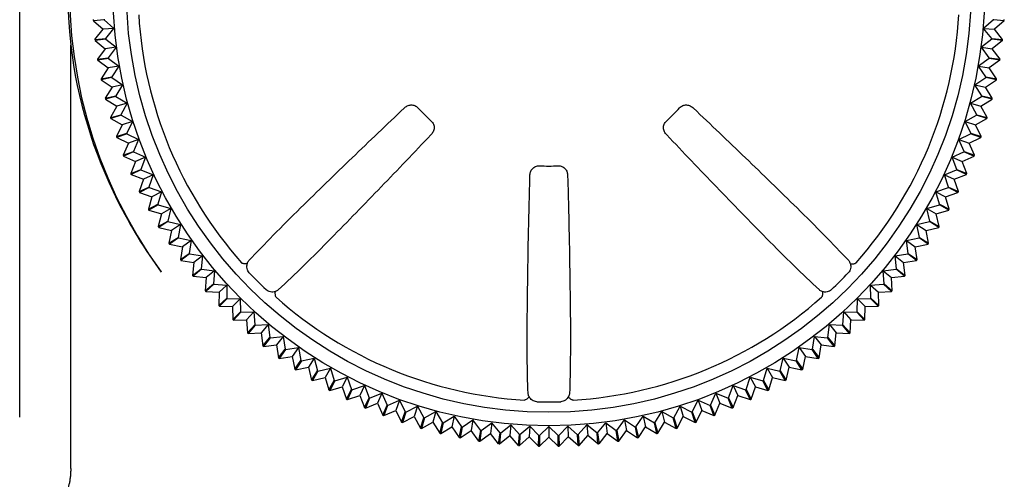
# Model space of a CAD drawing. Header units: millimetres. Extents: x 35 to 881, y -220 to 647.
# Tile 28 of 41: x 391 to 412, y 233 to 243. Entities that reach past the tile are written whole.
import ezdxf

# ---------------------------------------------------------------- set-up
doc = ezdxf.new("R2010")
doc.units = ezdxf.units.MM
doc.layers.add('11', color=2, linetype='CONTINUOUS')

msp = doc.modelspace()

# ---------------------------------------------------------------- linework, layer by layer
at = {"layer": '11'}
for p, q in [((390.924, 234.265), (390.924, 243.624)), ((392.773, 242.979), (392.537, 242.958)), ((392.537, 242.958), (392.752, 242.769)), ((392.773, 242.979), (392.989, 242.79)), ((412.256, 242.979), (412.041, 242.79)), ((412.493, 242.958), (412.256, 242.979)), ((412.493, 242.958), (412.277, 242.769)), ((392.573, 242.546), (392.752, 242.769)), ((392.989, 242.79), (392.752, 242.769)), ((392.81, 242.567), (392.989, 242.79)), ((412.041, 242.79), (412.277, 242.769)), ((412.22, 242.567), (412.041, 242.79)), ((412.457, 242.546), (412.277, 242.769)), ((392.573, 242.546), (392.81, 242.567)), ((392.811, 242.555), (392.575, 242.524)), ((392.575, 242.524), (392.799, 242.344)), ((392.811, 242.555), (393.034, 242.375)), ((412.219, 242.555), (411.995, 242.375)), ((412.454, 242.524), (412.219, 242.555)), ((412.22, 242.567), (412.457, 242.546)), ((412.454, 242.524), (412.231, 242.344)), ((392.041, 233.14), (392.041, 242.424)), ((392.799, 242.344), (392.63, 242.113)), ((393.034, 242.375), (392.799, 242.344)), ((393.034, 242.375), (392.865, 242.144)), ((411.995, 242.375), (412.231, 242.344)), ((412.165, 242.144), (411.995, 242.375)), ((412.4, 242.113), (412.231, 242.344)), ((392.63, 242.113), (392.865, 242.144)), ((392.867, 242.133), (392.633, 242.091)), ((392.633, 242.091), (392.633, 242.091)), ((392.633, 242.091), (392.864, 241.922)), ((392.867, 242.133), (393.098, 241.963)), ((412.163, 242.133), (411.932, 241.963)), ((412.396, 242.091), (412.163, 242.133)), ((412.165, 242.144), (412.4, 242.113)), ((412.397, 242.091), (412.166, 241.922)), ((412.397, 242.091), (412.396, 242.091)), ((392.864, 241.922), (392.705, 241.684)), ((393.098, 241.963), (392.864, 241.922)), ((393.098, 241.963), (392.939, 241.725)), ((411.932, 241.963), (412.166, 241.922)), ((412.091, 241.725), (411.932, 241.963)), ((412.325, 241.684), (412.166, 241.922)), ((392.705, 241.684), (392.939, 241.725)), ((392.71, 241.662), (392.709, 241.662)), ((392.709, 241.662), (392.947, 241.503)), ((392.941, 241.713), (392.71, 241.662)), ((392.941, 241.713), (393.179, 241.554)), ((411.85, 241.554), (412.089, 241.713)), ((412.082, 241.503), (412.32, 241.662)), ((412.32, 241.662), (412.089, 241.713)), ((412.091, 241.725), (412.325, 241.684)), ((412.32, 241.662), (412.32, 241.662)), ((392.947, 241.503), (392.799, 241.257)), ((393.179, 241.554), (392.947, 241.503)), ((393.179, 241.554), (393.031, 241.309)), ((411.85, 241.554), (412.082, 241.503)), ((411.999, 241.309), (411.85, 241.554)), ((412.231, 241.257), (412.082, 241.503)), ((392.799, 241.258), (393.031, 241.309)), ((393.033, 241.297), (392.804, 241.236)), ((392.804, 241.236), (392.804, 241.236)), ((392.804, 241.236), (393.049, 241.087)), ((393.033, 241.297), (393.278, 241.149)), ((411.751, 241.149), (411.996, 241.297)), ((411.981, 241.087), (412.226, 241.236)), ((412.225, 241.236), (411.996, 241.297)), ((411.999, 241.309), (412.231, 241.258)), ((412.226, 241.236), (412.225, 241.236)), ((393.049, 241.087), (392.911, 240.836)), ((393.278, 241.149), (393.049, 241.087)), ((393.278, 241.149), (393.141, 240.897)), ((411.751, 241.149), (411.981, 241.087)), ((411.889, 240.897), (411.751, 241.149)), ((412.118, 240.836), (411.981, 241.087)), ((392.911, 240.836), (393.141, 240.897)), ((392.918, 240.815), (392.917, 240.815)), ((392.917, 240.815), (393.169, 240.677)), ((393.144, 240.886), (392.918, 240.815)), ((393.144, 240.886), (393.395, 240.748)), ((393.395, 240.748), (393.169, 240.677)), ((393.395, 240.748), (393.268, 240.491)), ((411.635, 240.748), (411.886, 240.886)), ((411.635, 240.748), (411.861, 240.677)), ((411.761, 240.491), (411.635, 240.748)), ((411.861, 240.677), (412.112, 240.815)), ((412.112, 240.815), (411.886, 240.886)), ((411.889, 240.897), (412.118, 240.836)), ((412.112, 240.815), (412.112, 240.815)), ((393.169, 240.677), (393.042, 240.42)), ((411.988, 240.42), (411.861, 240.677)), ((393.042, 240.42), (393.268, 240.491)), ((393.05, 240.399), (393.049, 240.399)), ((393.049, 240.399), (393.306, 240.272)), ((393.272, 240.48), (393.05, 240.399)), ((393.272, 240.48), (393.529, 240.353)), ((393.529, 240.353), (393.306, 240.272)), ((393.529, 240.353), (393.414, 240.091)), ((411.5, 240.353), (411.757, 240.48)), ((411.5, 240.353), (411.724, 240.272)), ((411.616, 240.091), (411.5, 240.353)), ((411.724, 240.272), (411.981, 240.399)), ((411.98, 240.399), (411.757, 240.48)), ((411.761, 240.491), (411.988, 240.42)), ((411.981, 240.399), (411.98, 240.399)), ((393.306, 240.272), (393.191, 240.01)), ((393.191, 240.01), (393.414, 240.091)), ((411.616, 240.091), (411.839, 240.01)), ((411.839, 240.01), (411.724, 240.272)), ((393.418, 240.08), (393.199, 239.989)), ((393.199, 239.989), (393.199, 239.989)), ((393.199, 239.989), (393.461, 239.873)), ((393.461, 239.873), (393.357, 239.606)), ((393.418, 240.08), (393.68, 239.964)), ((393.68, 239.964), (393.461, 239.873)), ((393.68, 239.964), (393.577, 239.697)), ((411.349, 239.964), (411.611, 240.08)), ((411.349, 239.964), (411.569, 239.873)), ((411.453, 239.697), (411.349, 239.964)), ((411.569, 239.873), (411.831, 239.989)), ((411.672, 239.606), (411.569, 239.873)), ((411.83, 239.989), (411.611, 240.08)), ((411.831, 239.989), (411.83, 239.989)), ((393.357, 239.606), (393.577, 239.697)), ((393.581, 239.686), (393.367, 239.586)), ((393.581, 239.686), (393.848, 239.582)), ((411.181, 239.582), (411.448, 239.686)), ((411.663, 239.586), (411.448, 239.686)), ((411.453, 239.697), (411.672, 239.606)), ((393.367, 239.586), (393.366, 239.586)), ((393.366, 239.586), (393.633, 239.482)), ((393.633, 239.482), (393.541, 239.211)), ((393.848, 239.582), (393.633, 239.482)), ((393.848, 239.582), (393.756, 239.311)), ((411.181, 239.582), (411.396, 239.482)), ((411.273, 239.311), (411.181, 239.582)), ((411.396, 239.482), (411.663, 239.586)), ((411.488, 239.211), (411.396, 239.482)), ((411.663, 239.586), (411.663, 239.586)), ((393.541, 239.211), (393.756, 239.311)), ((393.762, 239.3), (393.551, 239.191)), ((393.762, 239.3), (394.033, 239.208)), ((410.997, 239.208), (411.268, 239.3)), ((411.478, 239.191), (411.268, 239.3)), ((411.273, 239.311), (411.488, 239.211)), ((393.551, 239.191), (393.551, 239.191)), ((393.551, 239.191), (393.822, 239.099)), ((393.822, 239.099), (393.742, 238.823)), ((394.033, 239.208), (393.822, 239.099)), ((394.033, 239.208), (393.953, 238.933)), ((410.997, 239.208), (411.207, 239.099)), ((411.077, 238.933), (410.997, 239.208)), ((411.207, 239.099), (411.479, 239.191)), ((411.287, 238.823), (411.207, 239.099)), ((411.479, 239.191), (411.478, 239.191)), ((393.742, 238.823), (393.953, 238.933)), ((393.959, 238.923), (393.753, 238.804)), ((393.753, 238.804), (394.028, 238.724)), ((393.959, 238.923), (394.234, 238.842)), ((394.234, 238.842), (394.028, 238.724)), ((394.234, 238.842), (394.166, 238.564)), ((410.796, 238.842), (411.071, 238.923)), ((410.796, 238.842), (411.002, 238.724)), ((410.864, 238.564), (410.796, 238.842)), ((411.002, 238.724), (411.277, 238.804)), ((411.277, 238.804), (411.071, 238.923)), ((411.077, 238.933), (411.287, 238.823)), ((394.028, 238.724), (393.96, 238.445)), ((411.07, 238.445), (411.002, 238.724)), ((393.96, 238.445), (394.166, 238.564)), ((394.172, 238.554), (393.971, 238.426)), ((393.971, 238.426), (394.25, 238.358)), ((394.172, 238.554), (394.45, 238.486)), ((394.25, 238.358), (394.194, 238.077)), ((394.45, 238.486), (394.25, 238.358)), ((394.45, 238.486), (394.394, 238.205)), ((410.58, 238.486), (410.858, 238.554)), ((410.58, 238.486), (410.78, 238.358)), ((410.635, 238.205), (410.58, 238.486)), ((410.78, 238.358), (411.058, 238.426)), ((410.836, 238.077), (410.78, 238.358)), ((411.058, 238.426), (410.858, 238.554)), ((410.864, 238.564), (411.07, 238.445)), ((394.194, 238.077), (394.394, 238.205)), ((394.401, 238.195), (394.206, 238.059)), ((394.401, 238.195), (394.682, 238.139)), ((410.348, 238.139), (410.629, 238.195)), ((410.823, 238.059), (410.629, 238.195)), ((410.635, 238.205), (410.836, 238.077)), ((394.206, 238.059), (394.487, 238.003)), ((394.487, 238.003), (394.444, 237.719)), ((394.682, 238.139), (394.487, 238.003)), ((394.682, 238.139), (394.638, 237.856)), ((410.348, 238.139), (410.542, 238.003)), ((410.391, 237.856), (410.348, 238.139)), ((410.542, 238.003), (410.823, 238.059)), ((410.586, 237.719), (410.542, 238.003)), ((394.444, 237.719), (394.638, 237.856)), ((394.645, 237.846), (394.457, 237.702)), ((394.645, 237.846), (394.929, 237.802)), ((394.929, 237.802), (394.74, 237.658)), ((394.929, 237.802), (394.897, 237.518)), ((410.101, 237.802), (410.384, 237.846)), ((410.132, 237.518), (410.101, 237.802)), ((410.101, 237.802), (410.289, 237.658)), ((410.573, 237.702), (410.384, 237.846)), ((410.391, 237.856), (410.586, 237.719)), ((394.457, 237.702), (394.74, 237.658)), ((394.74, 237.658), (394.709, 237.373)), ((394.709, 237.373), (394.897, 237.518)), ((394.905, 237.508), (394.723, 237.356)), ((394.905, 237.508), (395.19, 237.477)), ((409.84, 237.477), (410.125, 237.508)), ((410.307, 237.356), (410.125, 237.508)), ((410.132, 237.518), (410.321, 237.373)), ((410.289, 237.658), (410.573, 237.702)), ((410.321, 237.373), (410.289, 237.658)), ((394.723, 237.356), (395.008, 237.324)), ((395.008, 237.324), (394.989, 237.038)), ((395.19, 237.477), (395.008, 237.324)), ((395.19, 237.477), (395.171, 237.191)), ((409.859, 237.191), (409.84, 237.477)), ((409.84, 237.477), (410.022, 237.324)), ((410.022, 237.324), (410.307, 237.356)), ((410.041, 237.038), (410.022, 237.324)), ((394.989, 237.038), (395.171, 237.191)), ((395.179, 237.182), (395.004, 237.022)), ((395.179, 237.182), (395.465, 237.163)), ((395.465, 237.163), (395.29, 237.003)), ((395.465, 237.163), (395.459, 236.877)), ((409.565, 237.163), (409.851, 237.182)), ((409.571, 236.877), (409.565, 237.163)), ((409.565, 237.163), (409.74, 237.003)), ((410.026, 237.022), (409.851, 237.182)), ((409.859, 237.191), (410.041, 237.038)), ((395.004, 237.022), (395.29, 237.003)), ((395.29, 237.003), (395.283, 236.716)), ((395.283, 236.716), (395.459, 236.877)), ((395.467, 236.868), (395.299, 236.7)), ((395.467, 236.868), (395.753, 236.862)), ((395.753, 236.862), (395.585, 236.694)), ((395.753, 236.862), (395.76, 236.576)), ((409.27, 236.576), (409.276, 236.862)), ((409.276, 236.862), (409.563, 236.868)), ((409.276, 236.862), (409.444, 236.694)), ((409.731, 236.7), (409.563, 236.868)), ((409.571, 236.877), (409.746, 236.716)), ((409.74, 237.003), (410.026, 237.022)), ((409.746, 236.716), (409.74, 237.003)), ((395.299, 236.7), (395.585, 236.694)), ((395.585, 236.694), (395.592, 236.408)), ((409.438, 236.408), (409.444, 236.694)), ((409.444, 236.694), (409.731, 236.7)), ((395.592, 236.408), (395.76, 236.576)), ((395.768, 236.567), (395.608, 236.392)), ((395.768, 236.567), (396.055, 236.573)), ((396.055, 236.573), (395.894, 236.398)), ((396.055, 236.573), (396.073, 236.288)), ((408.956, 236.288), (408.975, 236.573)), ((408.975, 236.573), (409.261, 236.567)), ((408.975, 236.573), (409.135, 236.398)), ((409.422, 236.392), (409.261, 236.567)), ((409.27, 236.576), (409.438, 236.408)), ((395.608, 236.392), (395.894, 236.398)), ((395.894, 236.398), (395.913, 236.112)), ((395.913, 236.113), (396.073, 236.288)), ((396.082, 236.28), (395.93, 236.098)), ((396.082, 236.28), (396.368, 236.298)), ((396.368, 236.298), (396.216, 236.117)), ((396.368, 236.298), (396.4, 236.014)), ((408.63, 236.014), (408.661, 236.298)), ((408.661, 236.298), (408.947, 236.28)), ((408.661, 236.298), (408.814, 236.117)), ((409.1, 236.098), (408.947, 236.28)), ((408.956, 236.288), (409.117, 236.113)), ((409.117, 236.112), (409.135, 236.398)), ((409.135, 236.398), (409.422, 236.392)), ((395.93, 236.098), (396.216, 236.117)), ((396.216, 236.117), (396.247, 235.832)), ((396.247, 235.832), (396.4, 236.014)), ((396.409, 236.006), (396.264, 235.818)), ((396.409, 236.006), (396.694, 236.037)), ((396.694, 236.037), (396.549, 235.849)), ((396.694, 236.037), (396.737, 235.754)), ((408.292, 235.754), (408.336, 236.037)), ((408.336, 236.037), (408.621, 236.006)), ((408.336, 236.037), (408.481, 235.849)), ((408.765, 235.818), (408.621, 236.006)), ((408.63, 236.014), (408.783, 235.832)), ((408.783, 235.832), (408.814, 236.117)), ((408.814, 236.117), (409.1, 236.098)), ((396.264, 235.818), (396.549, 235.849)), ((396.549, 235.849), (396.593, 235.566)), ((396.747, 235.747), (397.03, 235.791)), ((397.03, 235.791), (396.894, 235.596)), ((397.03, 235.791), (397.086, 235.51)), ((407.944, 235.51), (408, 235.791)), ((408, 235.791), (408.283, 235.747)), ((408, 235.791), (408.136, 235.596)), ((408.437, 235.566), (408.481, 235.849)), ((408.481, 235.849), (408.765, 235.818)), ((396.593, 235.566), (396.737, 235.754)), ((396.747, 235.747), (396.611, 235.553)), ((396.611, 235.553), (396.894, 235.596)), ((396.894, 235.596), (396.95, 235.315)), ((397.096, 235.503), (397.377, 235.559)), ((397.377, 235.559), (397.249, 235.359)), ((397.377, 235.559), (397.445, 235.28)), ((407.584, 235.28), (407.653, 235.559)), ((407.653, 235.559), (407.934, 235.503)), ((407.653, 235.559), (407.78, 235.359)), ((408.08, 235.315), (408.136, 235.596)), ((408.136, 235.596), (408.419, 235.553)), ((408.419, 235.553), (408.283, 235.747)), ((408.292, 235.754), (408.437, 235.566)), ((396.95, 235.315), (397.086, 235.51)), ((397.096, 235.503), (396.968, 235.303)), ((396.968, 235.303), (397.249, 235.359)), ((397.249, 235.359), (397.318, 235.08)), ((397.455, 235.274), (397.734, 235.342)), ((397.734, 235.342), (397.615, 235.137)), ((397.734, 235.342), (397.814, 235.067)), ((407.216, 235.067), (407.296, 235.342)), ((407.296, 235.342), (407.574, 235.274)), ((407.296, 235.342), (407.415, 235.137)), ((407.712, 235.08), (407.78, 235.359)), ((407.78, 235.359), (408.061, 235.303)), ((408.061, 235.303), (407.934, 235.503)), ((407.944, 235.51), (408.08, 235.315)), ((397.318, 235.08), (397.445, 235.28)), ((397.455, 235.274), (397.337, 235.069)), ((397.337, 235.069), (397.615, 235.137)), ((397.615, 235.137), (397.695, 234.862)), ((397.824, 235.062), (398.099, 235.142)), ((398.099, 235.142), (397.99, 234.931)), ((398.099, 235.142), (398.192, 234.87)), ((406.838, 234.87), (406.93, 235.142)), ((406.93, 235.142), (407.205, 235.062)), ((406.93, 235.142), (407.04, 234.931)), ((407.334, 234.862), (407.415, 235.137)), ((407.415, 235.137), (407.693, 235.069)), ((407.693, 235.069), (407.574, 235.274)), ((407.584, 235.28), (407.712, 235.08)), ((397.695, 234.862), (397.814, 235.067)), ((397.824, 235.062), (397.715, 234.851)), ((397.715, 234.851), (397.99, 234.931)), ((397.99, 234.931), (398.082, 234.66)), ((398.202, 234.865), (398.474, 234.957)), ((398.474, 234.957), (398.373, 234.742)), ((398.474, 234.957), (398.577, 234.69)), ((406.452, 234.69), (406.556, 234.957)), ((406.556, 234.957), (406.827, 234.865)), ((406.556, 234.957), (406.656, 234.742)), ((406.948, 234.66), (407.04, 234.931)), ((407.04, 234.931), (407.315, 234.851)), ((407.315, 234.851), (407.205, 235.062)), ((407.216, 235.067), (407.334, 234.862)), ((398.082, 234.66), (398.192, 234.87)), ((398.202, 234.865), (398.102, 234.65)), ((398.102, 234.65), (398.373, 234.742)), ((398.373, 234.742), (398.477, 234.475)), ((398.477, 234.475), (398.577, 234.69)), ((398.588, 234.685), (398.855, 234.789)), ((398.855, 234.789), (398.765, 234.57)), ((398.855, 234.789), (398.971, 234.527)), ((406.059, 234.527), (406.174, 234.789)), ((406.174, 234.789), (406.441, 234.685)), ((406.174, 234.789), (406.265, 234.57)), ((406.452, 234.69), (406.552, 234.475)), ((406.552, 234.475), (406.656, 234.742)), ((406.656, 234.742), (406.928, 234.65)), ((406.928, 234.65), (406.827, 234.865)), ((406.838, 234.87), (406.947, 234.66)), ((398.082, 234.66), (398.082, 234.66)), ((398.477, 234.475), (398.477, 234.475)), ((398.588, 234.685), (398.498, 234.466)), ((398.498, 234.466), (398.765, 234.57)), ((398.765, 234.57), (398.88, 234.308)), ((398.88, 234.308), (398.971, 234.527)), ((398.982, 234.523), (398.901, 234.299)), ((398.982, 234.523), (399.244, 234.638)), ((399.244, 234.638), (399.163, 234.415)), ((399.244, 234.638), (399.371, 234.381)), ((399.382, 234.377), (399.639, 234.504)), ((399.639, 234.504), (399.568, 234.277)), ((399.639, 234.504), (399.777, 234.253)), ((405.252, 234.253), (405.39, 234.504)), ((405.39, 234.504), (405.647, 234.377)), ((405.39, 234.504), (405.462, 234.277)), ((405.659, 234.381), (405.785, 234.638)), ((405.785, 234.638), (406.048, 234.523)), ((405.785, 234.638), (405.867, 234.415)), ((406.129, 234.299), (406.048, 234.523)), ((406.059, 234.527), (406.149, 234.308)), ((406.15, 234.308), (406.265, 234.57)), ((406.265, 234.57), (406.532, 234.466)), ((406.532, 234.466), (406.441, 234.685)), ((406.552, 234.475), (406.552, 234.475)), ((406.947, 234.66), (406.948, 234.66)), ((398.88, 234.308), (398.88, 234.308)), ((398.901, 234.299), (399.163, 234.415)), ((399.163, 234.415), (399.29, 234.158)), ((399.29, 234.158), (399.371, 234.381)), ((399.382, 234.377), (399.311, 234.151)), ((399.311, 234.151), (399.568, 234.277)), ((399.568, 234.277), (399.706, 234.026)), ((399.789, 234.249), (400.04, 234.387)), ((400.04, 234.387), (399.978, 234.158)), ((400.04, 234.387), (400.189, 234.142)), ((400.2, 234.139), (400.445, 234.288)), ((400.445, 234.288), (400.394, 234.056)), ((400.445, 234.288), (400.604, 234.05)), ((404.425, 234.05), (404.584, 234.288)), ((404.584, 234.288), (404.829, 234.139)), ((404.584, 234.288), (404.636, 234.056)), ((404.841, 234.142), (404.99, 234.387)), ((404.99, 234.387), (405.241, 234.249)), ((404.99, 234.387), (405.051, 234.158)), ((405.324, 234.026), (405.462, 234.277)), ((405.462, 234.277), (405.719, 234.151)), ((405.719, 234.151), (405.647, 234.377)), ((405.659, 234.381), (405.74, 234.158)), ((405.74, 234.158), (405.867, 234.415)), ((405.867, 234.415), (406.129, 234.299)), ((406.149, 234.308), (406.15, 234.308)), ((399.29, 234.158), (399.29, 234.158)), ((399.706, 234.027), (399.777, 234.253)), ((399.789, 234.249), (399.727, 234.02)), ((399.727, 234.02), (399.978, 234.158)), ((399.978, 234.158), (400.127, 233.913)), ((400.127, 233.913), (400.189, 234.142)), ((400.2, 234.139), (400.149, 233.908)), ((400.149, 233.908), (400.394, 234.056)), ((400.394, 234.056), (400.553, 233.818)), ((400.553, 233.818), (400.604, 234.05)), ((400.616, 234.047), (400.575, 233.814)), ((400.616, 234.047), (400.854, 234.207)), ((400.854, 234.207), (400.813, 233.973)), ((401.024, 233.975), (400.854, 234.207)), ((401.036, 233.974), (401.267, 234.143)), ((401.267, 234.143), (401.236, 233.908)), ((401.446, 233.92), (401.267, 234.143)), ((401.458, 233.918), (401.681, 234.098)), ((401.681, 234.098), (401.661, 233.861)), ((401.87, 233.882), (401.681, 234.098)), ((401.882, 233.882), (402.098, 234.07)), ((402.098, 234.07), (402.087, 233.833)), ((402.296, 233.863), (402.098, 234.07)), ((402.308, 233.863), (402.515, 234.061)), ((402.515, 234.061), (402.515, 233.824)), ((402.722, 233.863), (402.515, 234.061)), ((402.734, 233.863), (402.932, 234.07)), ((402.932, 234.07), (402.942, 233.833)), ((403.147, 233.881), (402.932, 234.07)), ((403.159, 233.882), (403.348, 234.098)), ((403.348, 234.098), (403.369, 233.861)), ((403.572, 233.918), (403.348, 234.098)), ((403.584, 233.92), (403.763, 234.143)), ((403.763, 234.143), (403.994, 233.974)), ((403.763, 234.143), (403.794, 233.908)), ((404.006, 233.975), (404.175, 234.207)), ((404.175, 234.207), (404.414, 234.047)), ((404.175, 234.207), (404.217, 233.973)), ((404.455, 233.814), (404.414, 234.047)), ((404.425, 234.05), (404.477, 233.818)), ((404.477, 233.818), (404.636, 234.056)), ((404.636, 234.056), (404.881, 233.908)), ((404.881, 233.908), (404.829, 234.139)), ((404.841, 234.142), (404.902, 233.913)), ((404.902, 233.913), (405.051, 234.158)), ((405.051, 234.158), (405.302, 234.02)), ((405.302, 234.02), (405.241, 234.249)), ((405.252, 234.253), (405.324, 234.027)), ((405.74, 234.158), (405.74, 234.158)), ((399.706, 234.026), (399.706, 234.027)), ((400.127, 233.913), (400.127, 233.913)), ((400.575, 233.814), (400.813, 233.973)), ((400.983, 233.742), (400.813, 233.973)), ((400.983, 233.742), (401.024, 233.975)), ((401.036, 233.974), (401.005, 233.738)), ((401.005, 233.738), (401.236, 233.908)), ((401.415, 233.684), (401.236, 233.908)), ((401.415, 233.684), (401.446, 233.92)), ((401.458, 233.918), (401.437, 233.682)), ((401.437, 233.682), (401.661, 233.861)), ((401.85, 233.646), (401.661, 233.861)), ((401.85, 233.646), (401.87, 233.882)), ((401.882, 233.882), (401.872, 233.644)), ((401.872, 233.644), (402.087, 233.833)), ((402.286, 233.626), (402.087, 233.833)), ((402.286, 233.626), (402.296, 233.863)), ((402.308, 233.863), (402.308, 233.626)), ((402.722, 233.626), (402.722, 233.863)), ((402.734, 233.863), (402.744, 233.626)), ((402.744, 233.626), (402.942, 233.833)), ((403.158, 233.644), (402.942, 233.833)), ((403.158, 233.644), (403.147, 233.882)), ((403.159, 233.882), (403.18, 233.646)), ((403.18, 233.646), (403.369, 233.861)), ((403.592, 233.682), (403.369, 233.861)), ((403.592, 233.682), (403.572, 233.918)), ((403.584, 233.92), (403.615, 233.684)), ((403.615, 233.684), (403.794, 233.908)), ((403.794, 233.908), (404.025, 233.738)), ((404.025, 233.738), (403.994, 233.974)), ((404.006, 233.975), (404.047, 233.742)), ((404.047, 233.742), (404.217, 233.973)), ((404.217, 233.973), (404.455, 233.814)), ((404.902, 233.913), (404.902, 233.913)), ((405.324, 234.027), (405.324, 234.026)), ((400.553, 233.818), (400.553, 233.818)), ((400.983, 233.742), (400.983, 233.742)), ((402.308, 233.626), (402.515, 233.824)), ((402.722, 233.626), (402.515, 233.824)), ((404.047, 233.742), (404.047, 233.742)), ((404.477, 233.818), (404.477, 233.818))]:
    msp.add_line(p, q, dxfattribs=at)
for radius in [9.549, 9.252]:
    msp.add_circle((402.515, 243.624), radius, dxfattribs=at)
for centre, radius, start, end in [((402.515, 243.624), 10.542, 83.4644, 186.5356), ((402.515, 243.624), 10.5, 53.9757, 216.0243), ((402.515, 243.624), 10, 183.6864, 183.8136), ((402.515, 243.624), 9.763, 183.7149, 183.7851), ((402.515, 243.624), 9, 183.4077, 221.5923), ((402.515, 243.624), 9, 318.4077, 356.5923), ((402.515, 243.624), 9.763, 356.2149, 356.2851), ((402.515, 243.624), 10, 356.1864, 356.3136), ((402.515, 243.624), 10, 186.1864, 186.3136), ((402.515, 243.624), 9.763, 186.2149, 186.2851), ((402.515, 243.624), 9.763, 353.7149, 353.7851), ((402.515, 243.624), 10, 353.6864, 353.8136), ((402.515, 243.624), 10, 188.6864, 188.8136), ((402.515, 243.624), 9.763, 188.7149, 188.7851), ((402.515, 243.624), 9.763, 351.2149, 351.2851), ((402.515, 243.624), 10, 351.1864, 351.3136), ((402.515, 243.624), 10, 191.1864, 191.3136), ((402.515, 243.624), 9.763, 191.2149, 191.2851), ((402.515, 243.624), 9.763, 348.7149, 348.7851), ((402.515, 243.624), 10, 348.6864, 348.8136), ((402.515, 243.624), 10, 193.6864, 193.8136), ((402.515, 243.624), 9.763, 193.7149, 193.7851), ((402.515, 243.624), 9.763, 346.2149, 346.2851), ((402.515, 243.624), 10, 346.1864, 346.3136), ((402.515, 243.624), 3.853, 221.9455, 228.0545), ((402.515, 243.624), 3.853, 311.9455, 318.0545), ((402.515, 243.624), 10, 196.1864, 196.3136), ((402.515, 243.624), 9.763, 196.2149, 196.2851), ((402.515, 243.624), 9.763, 343.7149, 343.7851), ((402.515, 243.624), 10, 343.6864, 343.8136), ((402.515, 243.624), 10, 198.6864, 198.8136), ((402.515, 243.624), 9.763, 198.7149, 198.7851), ((402.515, 243.624), 9.763, 341.2149, 341.2851), ((402.515, 243.624), 10, 341.1864, 341.3136), ((402.515, 243.624), 9.763, 201.2149, 201.2851), ((402.515, 243.624), 9.763, 338.7149, 338.7851), ((402.515, 243.624), 10, 201.1864, 201.3136), ((402.515, 243.624), 10, 338.6864, 338.8136), ((402.515, 243.624), 9.763, 203.7149, 203.7851), ((402.515, 243.624), 3.853, 266.9455, 273.0545), ((402.515, 243.624), 9.763, 336.2149, 336.2851), ((402.515, 243.624), 10, 203.6864, 203.8136), ((402.515, 243.624), 10, 336.1864, 336.3136), ((402.515, 243.624), 9.763, 206.2149, 206.2851), ((402.515, 243.624), 9.763, 333.7149, 333.7851), ((403.179, 244.115), 11.327, 206.7882, 216.0577), ((402.515, 243.624), 10, 206.1864, 206.3136), ((402.515, 243.624), 10, 333.6864, 333.8136), ((402.515, 243.624), 10, 208.6864, 208.8136), ((402.515, 243.624), 9.763, 208.7149, 208.7851), ((402.515, 243.624), 9.763, 331.2149, 331.2851), ((402.515, 243.624), 10, 331.1864, 331.3136), ((402.515, 243.624), 10, 211.1864, 211.3136), ((402.515, 243.624), 9.763, 211.2149, 211.2851), ((402.515, 243.624), 9.763, 328.7149, 328.7851), ((402.515, 243.624), 10, 328.6864, 328.8136), ((402.515, 243.624), 9.763, 213.7149, 213.7851), ((402.515, 243.624), 9.763, 326.2149, 326.2851), ((402.515, 243.624), 10, 213.6864, 213.8136), ((402.515, 243.624), 10, 326.1864, 326.3136), ((402.515, 243.624), 10, 216.1864, 216.3136), ((402.515, 243.624), 9.763, 216.2149, 216.2851), ((402.515, 243.624), 9.763, 323.7149, 323.7851), ((402.515, 243.624), 10, 323.6864, 323.8136), ((402.515, 243.624), 9.763, 218.7149, 218.7851), ((402.515, 243.624), 9.763, 321.2149, 321.2851), ((402.515, 243.624), 10, 218.6864, 218.8136), ((402.515, 243.624), 9.023, 223.3471, 226.6529), ((402.515, 243.624), 9.023, 313.3471, 316.6529), ((402.515, 243.624), 10, 321.1864, 321.3136), ((402.515, 243.624), 9.763, 221.2149, 221.2851), ((402.515, 243.624), 9.763, 318.7149, 318.7851), ((402.515, 243.624), 10, 221.1864, 221.3136), ((402.515, 243.624), 9.763, 223.7149, 223.7851), ((402.515, 243.624), 9, 228.4077, 266.5923), ((402.515, 243.624), 9, 273.4077, 311.5923), ((402.515, 243.624), 9.763, 316.2149, 316.2851), ((402.515, 243.624), 10, 318.6864, 318.8136), ((402.515, 243.624), 10, 223.6864, 223.8136), ((402.515, 243.624), 10, 316.1864, 316.3136), ((402.515, 243.624), 9.763, 226.2149, 226.2851), ((402.515, 243.624), 9.763, 313.7149, 313.7851), ((402.515, 243.624), 10, 226.1864, 226.3136), ((402.515, 243.624), 9.763, 228.7149, 228.7851), ((402.515, 243.624), 9.763, 311.2149, 311.2851), ((402.515, 243.624), 10, 313.6864, 313.8136), ((402.515, 243.624), 10, 228.6864, 228.8136), ((402.515, 243.624), 9.763, 231.2149, 231.2851), ((402.515, 243.624), 9.763, 308.7149, 308.7851), ((402.515, 243.624), 10, 311.1864, 311.3136), ((402.515, 243.624), 10, 231.1864, 231.3136), ((402.515, 243.624), 10, 308.6864, 308.8136), ((402.515, 243.624), 10, 233.6864, 233.8136), ((402.515, 243.624), 9.763, 233.7149, 233.7851), ((402.515, 243.624), 9.763, 306.2149, 306.2851), ((402.515, 243.624), 10, 306.1864, 306.3136), ((402.515, 243.624), 9.763, 236.2149, 236.2851), ((402.515, 243.624), 9.763, 303.7149, 303.7851), ((402.515, 243.624), 10, 236.1864, 236.3136), ((402.515, 243.624), 9.763, 238.7149, 238.7851), ((402.515, 243.624), 9.763, 301.2149, 301.2851), ((402.515, 243.624), 10, 303.6864, 303.8136), ((402.515, 243.624), 10, 238.6864, 238.8136), ((402.515, 243.624), 9.763, 241.2149, 241.2851), ((402.515, 243.624), 9.763, 298.7149, 298.7851), ((402.515, 243.624), 10, 301.1864, 301.3136), ((402.515, 243.624), 10, 241.1864, 241.3136), ((402.515, 243.624), 9.763, 243.7149, 243.7851), ((402.515, 243.624), 9.763, 246.2149, 246.2851), ((402.515, 243.624), 9.763, 293.7149, 293.7851), ((402.515, 243.624), 9.763, 296.2149, 296.2851), ((402.515, 243.624), 10, 298.6864, 298.8136), ((402.515, 243.624), 10, 243.6864, 243.8136), ((402.515, 243.624), 10, 246.1864, 246.3136), ((402.515, 243.624), 9.763, 248.7149, 248.7851), ((402.515, 243.624), 9.023, 268.3471, 271.6529), ((402.515, 243.624), 9.763, 291.2149, 291.2851), ((402.515, 243.624), 10, 293.6864, 293.8136), ((402.515, 243.624), 10, 296.1864, 296.3136), ((402.515, 243.624), 10, 248.6864, 248.8136), ((402.515, 243.624), 9.763, 251.2149, 251.2851), ((402.515, 243.624), 9.763, 288.7149, 288.7851), ((402.515, 243.624), 10, 291.1864, 291.3136), ((402.515, 243.624), 10, 251.1864, 251.3136), ((402.515, 243.624), 9.763, 253.7149, 253.7851), ((402.515, 243.624), 9.763, 256.2149, 256.2851), ((402.515, 243.624), 9.763, 258.7149, 258.7851), ((402.515, 243.624), 9.763, 281.2149, 281.2851), ((402.515, 243.624), 9.763, 283.7149, 283.7851), ((402.515, 243.624), 9.763, 286.2149, 286.2851), ((402.515, 243.624), 10, 288.6864, 288.8136), ((402.515, 243.624), 10, 253.6864, 253.8136), ((402.515, 243.624), 10, 256.1864, 256.3136), ((402.515, 243.624), 9.763, 261.2149, 261.2851), ((402.515, 243.624), 9.763, 263.7149, 263.7851), ((402.515, 243.624), 9.763, 266.2149, 266.2851), ((402.515, 243.624), 9.763, 268.7149, 268.7851), ((402.515, 243.624), 9.763, 271.2149, 271.2851), ((402.515, 243.624), 9.763, 273.7149, 273.7851), ((402.515, 243.624), 9.763, 276.2149, 276.2851), ((402.515, 243.624), 9.763, 278.7149, 278.7851), ((402.515, 243.624), 10, 283.6864, 283.8136), ((402.515, 243.624), 10, 286.1864, 286.3136), ((402.515, 243.624), 10, 258.6864, 258.8136), ((402.515, 243.624), 10, 261.1864, 261.3136), ((402.515, 243.624), 10, 263.6864, 263.8136), ((402.515, 243.624), 10, 266.1864, 266.3136), ((402.515, 243.624), 10, 268.6864, 268.8136), ((402.515, 243.624), 10, 271.1864, 271.3136), ((402.515, 243.624), 10, 273.6864, 273.8136), ((402.515, 243.624), 10, 276.1864, 276.3136), ((402.515, 243.624), 10, 278.6864, 278.8136), ((402.515, 243.624), 10, 281.1864, 281.3136)]:
    msp.add_arc(centre, radius, start, end, dxfattribs=at)
for centre, major_axis, ratio, start_param, end_param in [((402.223, 243.624), (10.252, 0), 0.999595, -3.024238, -2.674642), ((390.994, 233.147), (1.048, -0.01), 0.477142, 0.002407, 0.004522)]:
    msp.add_ellipse(centre, major_axis=major_axis, ratio=ratio, start_param=start_param, end_param=end_param, dxfattribs=at)
for points, knots in [([(397.076, 238.852), (397.451, 239.22), (398.204, 239.953), (398.965, 240.679), (399.347, 241.039)], [0, 0, 0, 0, 0.5, 1, 1, 1, 1]), ([(399.347, 241.039), (399.357, 241.049), (399.378, 241.068), (399.414, 241.09), (399.454, 241.106), (399.496, 241.113), (399.539, 241.11), (399.58, 241.098), (399.618, 241.078), (399.639, 241.059), (399.649, 241.048)], [0, 0, 0, 0, 0.123565, 0.248007, 0.373014, 0.498313, 0.623724, 0.749155, 0.87457, 1, 1, 1, 1]), ([(405.381, 241.048), (405.39, 241.059), (405.412, 241.078), (405.449, 241.098), (405.491, 241.11), (405.533, 241.113), (405.576, 241.106), (405.616, 241.09), (405.651, 241.068), (405.673, 241.049), (405.683, 241.039)], [0, 0, 0, 0, 0.12541, 0.250856, 0.376324, 0.501756, 0.627047, 0.752031, 0.876452, 1, 1, 1, 1]), ([(405.683, 241.039), (406.065, 240.679), (406.825, 239.953), (407.579, 239.22), (407.954, 238.852)], [0, 0, 0, 0, 0.5, 1, 1, 1, 1]), ([(399.939, 240.758), (399.95, 240.748), (399.969, 240.727), (399.99, 240.689), (400.002, 240.648), (400.004, 240.605), (399.997, 240.563), (399.981, 240.523), (399.959, 240.487), (399.94, 240.466), (399.931, 240.456)], [0, 0, 0, 0, 0.12541, 0.250856, 0.376324, 0.501756, 0.627047, 0.752031, 0.876452, 1, 1, 1, 1]), ([(405.099, 240.456), (405.089, 240.466), (405.071, 240.487), (405.048, 240.523), (405.033, 240.563), (405.026, 240.605), (405.028, 240.648), (405.04, 240.689), (405.061, 240.727), (405.08, 240.748), (405.09, 240.758)], [0, 0, 0, 0, 0.123565, 0.248007, 0.373014, 0.498313, 0.623724, 0.749155, 0.87457, 1, 1, 1, 1]), ([(399.931, 240.456), (399.57, 240.073), (398.844, 239.313), (398.111, 238.56), (397.743, 238.185)], [0, 0, 0, 0, 0.5, 1, 1, 1, 1]), ([(407.286, 238.185), (406.918, 238.56), (406.185, 239.313), (405.46, 240.073), (405.099, 240.456)], [0, 0, 0, 0, 0.5, 1, 1, 1, 1]), ([(402.102, 239.556), (402.102, 239.57), (402.104, 239.598), (402.114, 239.64), (402.131, 239.679), (402.156, 239.714), (402.188, 239.742), (402.225, 239.763), (402.267, 239.775), (402.295, 239.777), (402.309, 239.776)], [0, 0, 0, 0, 0.123565, 0.248008, 0.373015, 0.498314, 0.623726, 0.749157, 0.874571, 1, 1, 1, 1]), ([(402.72, 239.776), (402.734, 239.777), (402.763, 239.775), (402.804, 239.763), (402.842, 239.742), (402.874, 239.714), (402.899, 239.679), (402.916, 239.64), (402.925, 239.598), (402.927, 239.57), (402.928, 239.556)], [0, 0, 0, 0, 0.12541, 0.250856, 0.376323, 0.501756, 0.627047, 0.752031, 0.876452, 1, 1, 1, 1]), ([(402.043, 236.404), (402.048, 236.929), (402.062, 237.98), (402.087, 239.031), (402.102, 239.556)], [0, 0, 0, 0, 0.5, 1, 1, 1, 1]), ([(402.928, 239.556), (402.943, 239.031), (402.968, 237.98), (402.982, 236.929), (402.987, 236.404)], [0, 0, 0, 0, 0.5, 1, 1, 1, 1]), ([(395.945, 237.697), (396.121, 237.885), (396.494, 238.274), (396.875, 238.655), (397.076, 238.852)], [0, 0, 0, 0, 0.47758, 1, 1, 1, 1]), ([(407.954, 238.852), (408.155, 238.655), (408.536, 238.274), (408.909, 237.885), (409.085, 237.697)], [0, 0, 0, 0, 0.522413, 1, 1, 1, 1]), ([(397.743, 238.185), (397.546, 237.984), (397.165, 237.603), (396.776, 237.229), (396.588, 237.054)], [0, 0, 0, 0, 0.522413, 1, 1, 1, 1]), ([(408.442, 237.054), (408.254, 237.229), (407.865, 237.603), (407.483, 237.984), (407.286, 238.185)], [0, 0, 0, 0, 0.47758, 1, 1, 1, 1]), ([(395.913, 237.633), (395.91, 237.631), (395.905, 237.628), (395.89, 237.624), (395.866, 237.624), (395.834, 237.628), (395.812, 237.634), (395.801, 237.638)], [0, 0, 0, 0, 0.074669, 0.16622, 0.399954, 0.687806, 1, 1, 1, 1]), ([(395.953, 237.43), (395.941, 237.443), (395.919, 237.473), (395.901, 237.525), (395.898, 237.58), (395.906, 237.616), (395.913, 237.633)], [0, 0, 0, 0, 0.250639, 0.500839, 0.750543, 1, 1, 1, 1]), ([(395.913, 237.633), (395.915, 237.645), (395.923, 237.668), (395.937, 237.688), (395.945, 237.697)], [0, 0, 0, 0, 0.504647, 1, 1, 1, 1]), ([(409.117, 237.633), (409.123, 237.616), (409.131, 237.58), (409.128, 237.525), (409.11, 237.473), (409.089, 237.443), (409.076, 237.43)], [0, 0, 0, 0, 0.249399, 0.49909, 0.749295, 1, 1, 1, 1]), ([(409.085, 237.697), (409.093, 237.688), (409.107, 237.668), (409.115, 237.645), (409.117, 237.633)], [0, 0, 0, 0, 0.495337, 1, 1, 1, 1]), ([(409.117, 237.633), (409.119, 237.631), (409.125, 237.628), (409.14, 237.624), (409.164, 237.624), (409.195, 237.628), (409.218, 237.634), (409.229, 237.638)], [0, 0, 0, 0, 0.07471, 0.166274, 0.400076, 0.687983, 1, 1, 1, 1]), ([(396.524, 237.021), (396.507, 237.015), (396.472, 237.007), (396.417, 237.01), (396.365, 237.028), (396.335, 237.05), (396.321, 237.062)], [0, 0, 0, 0, 0.249401, 0.499095, 0.7493, 1, 1, 1, 1]), ([(408.708, 237.062), (408.695, 237.05), (408.665, 237.028), (408.613, 237.01), (408.558, 237.007), (408.522, 237.015), (408.505, 237.021)], [0, 0, 0, 0, 0.250634, 0.500834, 0.750537, 1, 1, 1, 1]), ([(396.524, 237.021), (396.523, 237.019), (396.52, 237.013), (396.516, 236.998), (396.515, 236.975), (396.519, 236.943), (396.525, 236.921), (396.529, 236.909)], [0, 0, 0, 0, 0.07471, 0.166275, 0.400078, 0.687984, 1, 1, 1, 1]), ([(396.588, 237.054), (396.579, 237.046), (396.559, 237.032), (396.536, 237.024), (396.524, 237.021)], [0, 0, 0, 0, 0.495337, 1, 1, 1, 1]), ([(408.505, 237.021), (408.493, 237.024), (408.47, 237.032), (408.45, 237.046), (408.442, 237.054)], [0, 0, 0, 0, 0.504647, 1, 1, 1, 1]), ([(408.505, 237.021), (408.507, 237.019), (408.51, 237.013), (408.514, 236.998), (408.515, 236.975), (408.511, 236.943), (408.505, 236.921), (408.501, 236.909)], [0, 0, 0, 0, 0.07467, 0.166221, 0.399954, 0.687806, 1, 1, 1, 1]), ([(402.06, 234.787), (402.051, 235.044), (402.04, 235.583), (402.04, 236.122), (402.043, 236.404)], [0, 0, 0, 0, 0.47758, 1, 1, 1, 1]), ([(402.987, 236.404), (402.99, 236.122), (402.989, 235.583), (402.978, 235.044), (402.969, 234.787)], [0, 0, 0, 0, 0.522413, 1, 1, 1, 1]), ([(402.082, 234.719), (402.082, 234.716), (402.08, 234.71), (402.072, 234.697), (402.056, 234.679), (402.031, 234.66), (402.011, 234.648), (402, 234.643)], [0, 0, 0, 0, 0.074669, 0.16622, 0.399954, 0.687806, 1, 1, 1, 1]), ([(402.082, 234.719), (402.076, 234.729), (402.065, 234.751), (402.061, 234.775), (402.06, 234.787)], [0, 0, 0, 0, 0.504647, 1, 1, 1, 1]), ([(402.255, 234.605), (402.236, 234.605), (402.2, 234.611), (402.15, 234.635), (402.109, 234.672), (402.09, 234.703), (402.082, 234.719)], [0, 0, 0, 0, 0.250637, 0.500838, 0.750542, 1, 1, 1, 1]), ([(402.947, 234.719), (402.94, 234.703), (402.92, 234.672), (402.879, 234.635), (402.83, 234.611), (402.793, 234.605), (402.775, 234.605)], [0, 0, 0, 0, 0.249401, 0.499095, 0.7493, 1, 1, 1, 1]), ([(402.969, 234.787), (402.969, 234.775), (402.965, 234.751), (402.954, 234.729), (402.947, 234.719)], [0, 0, 0, 0, 0.495337, 1, 1, 1, 1]), ([(402.947, 234.719), (402.948, 234.716), (402.95, 234.71), (402.957, 234.697), (402.974, 234.679), (402.999, 234.66), (403.019, 234.648), (403.03, 234.643)], [0, 0, 0, 0, 0.07471, 0.166275, 0.400078, 0.687984, 1, 1, 1, 1]), ([(392.041, 233.139), (392.041, 233.106), (392.039, 233.042), (392.032, 232.949), (392.02, 232.864), (392.005, 232.789), (391.986, 232.728), (391.968, 232.686), (391.951, 232.662), (391.94, 232.65), (391.927, 232.641), (391.919, 232.639), (391.914, 232.639)], [0, 0, 0, 0, 0.183186, 0.359334, 0.52196, 0.66555, 0.785925, 0.880603, 0.918278, 0.949953, 0.9766, 1, 1, 1, 1])]:
    msp.add_open_spline(points, degree=3, knots=knots, dxfattribs=at)
for points in [[(395.801, 237.638), (395.794, 237.64), (395.788, 237.644), (395.784, 237.649)], [(409.246, 237.649), (409.241, 237.644), (409.235, 237.64), (409.229, 237.638)], [(396.54, 236.893), (396.535, 236.897), (396.531, 236.903), (396.529, 236.909)], [(408.501, 236.909), (408.499, 236.903), (408.494, 236.897), (408.489, 236.893)], [(402, 234.643), (401.994, 234.64), (401.987, 234.639), (401.98, 234.639)], [(403.05, 234.639), (403.043, 234.639), (403.036, 234.64), (403.03, 234.643)]]:
    msp.add_open_spline(points, degree=3, dxfattribs=at)

doc.saveas('drawing.dxf')
